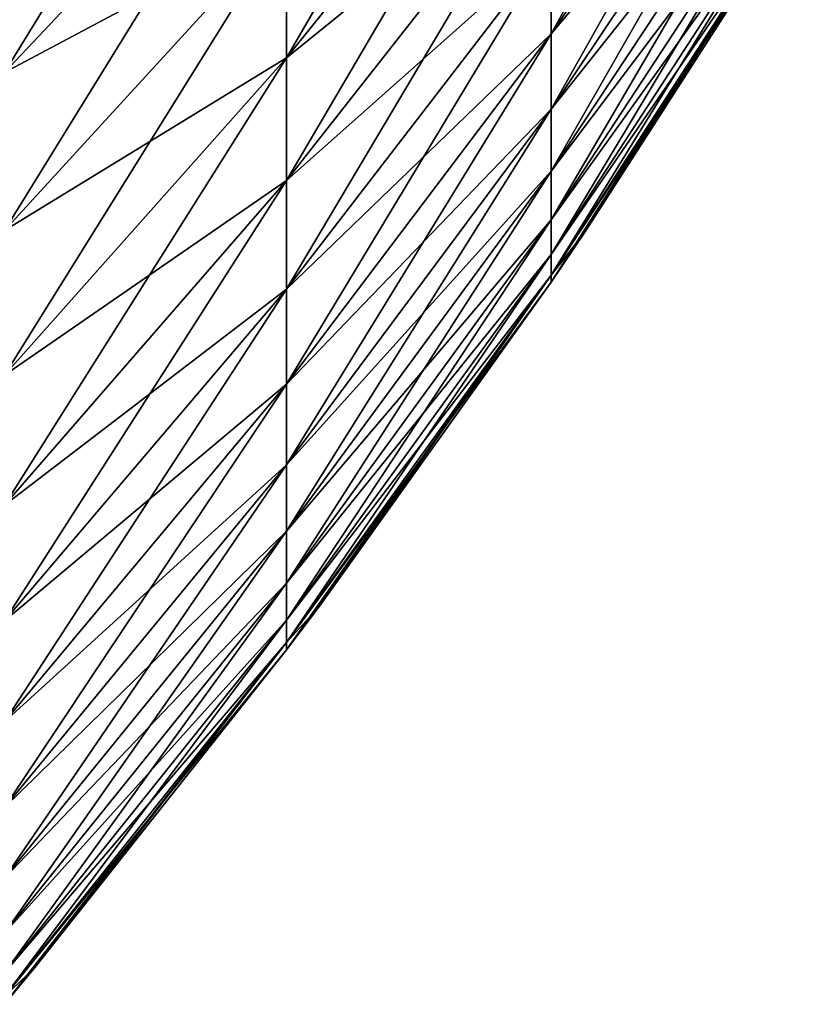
# Model space of a CAD drawing. Header units: metres. Extents: x -2 to 102, y -85 to 102.
# Tile 160 of 256: x 85.44 to 87.91, y -18.93 to -15.81. Entities that reach past the tile are written whole.
import ezdxf

# ---------------------------------------------------------------- set-up
doc = ezdxf.new("R2010")
doc.units = ezdxf.units.M
doc.layers.add('solid_21064300', color=7, linetype='CONTINUOUS')

msp = doc.modelspace()

# ---------------------------------------------------------------- linework, layer by layer
at = {"layer": 'solid_21064300'}
for points in [[(87.910683, -14.441478, 5.444234), (87.128647, -15.570795, 5.869971), (87.128647, -15.852328, 5.060623)], [(87.910683, -14.702593, 4.693586), (87.910683, -14.441478, 5.444234), (87.128647, -15.852328, 5.060623)], [(87.128647, -14.481981, 8.196246), (86.288727, -15.497911, 8.771223), (86.288727, -15.928894, 7.961781)], [(87.128647, -14.884712, 7.439864), (87.128647, -14.481981, 8.196246), (86.288727, -15.928894, 7.961781)], [(86.288727, -14.513905, 10.318246), (85.392906, -15.430838, 10.970113), (85.392906, -15.975106, 10.161207)], [(86.288727, -15.025831, 9.557406), (86.288727, -14.513905, 10.318246), (85.392906, -15.975106, 10.161207)], [(87.910683, -14.702593, -4.693586), (87.128647, -15.852328, -5.060623), (87.128647, -15.570795, -5.869971)], [(87.910683, -14.702593, -4.693586), (87.910683, -14.924718, -3.930492), (87.128647, -15.852328, -5.060623)], [(87.910683, -14.702593, 4.693586), (87.128647, -15.852328, 5.060623), (87.128647, -16.091824, 4.237854)], [(87.910683, -14.924718, 3.930492), (87.910683, -14.702593, 4.693586), (87.128647, -16.091824, 4.237854)], [(87.128647, -14.884712, -7.439864), (86.288727, -15.928894, -7.961781), (86.288727, -15.497911, -8.771223)], [(87.128647, -14.884712, -7.439864), (87.128647, -15.247971, -6.663753), (86.288727, -15.928894, -7.961781)], [(87.128647, -14.884712, 7.439864), (86.288727, -15.928894, 7.961781), (86.288727, -16.317636, 7.131224)], [(87.128647, -15.247971, 6.663753), (87.128647, -14.884712, 7.439864), (86.288727, -16.317636, 7.131224)], [(87.910683, -14.924718, -3.930492), (87.128647, -16.091824, -4.237854), (87.128647, -15.852328, -5.060623)], [(87.910683, -14.924718, -3.930492), (87.910683, -15.107266, -3.156975), (87.128647, -16.091824, -4.237854)], [(87.910683, -14.924718, 3.930492), (87.128647, -16.091824, 4.237854), (87.128647, -16.288647, 3.403849)], [(87.910683, -15.107266, 3.156975), (87.910683, -14.924718, 3.930492), (87.128647, -16.288647, 3.403849)], [(86.288727, -15.025831, -9.557406), (85.392906, -15.975106, -10.161207), (85.392906, -15.430838, -10.970113)], [(86.288727, -15.025831, -9.557406), (86.288727, -15.497911, -8.771223), (85.392906, -15.975106, -10.161207)], [(86.288727, -15.025831, 9.557406), (85.392906, -15.975106, 10.161207), (85.392906, -16.477011, 9.325356)], [(86.288727, -15.497911, 8.771223), (86.288727, -15.025831, 9.557406), (85.392906, -16.477011, 9.325356)], [(87.910683, -15.107266, -3.156975), (87.128647, -16.288647, -3.403849), (87.128647, -16.091824, -4.237854)], [(87.910683, -15.107266, -3.156975), (87.910683, -15.249752, -2.375085), (87.128647, -16.288647, -3.403849)], [(87.910683, -15.107266, 3.156975), (87.128647, -16.288647, 3.403849), (87.128647, -16.442276, 2.560816)], [(87.910683, -15.249752, 2.375085), (87.910683, -15.107266, 3.156975), (87.128647, -16.442276, 2.560816)], [(87.128647, -15.247971, -6.663753), (86.288727, -16.317636, -7.131224), (86.288727, -15.928894, -7.961781)], [(87.128647, -15.247971, -6.663753), (87.128647, -15.570795, -5.869971), (86.288727, -16.317636, -7.131224)], [(87.128647, -15.247971, 6.663753), (86.288727, -16.317636, 7.131224), (86.288727, -16.663107, 6.281757)], [(87.128647, -15.570795, 5.869971), (87.128647, -15.247971, 6.663753), (86.288727, -16.663107, 6.281757)], [(87.910683, -15.249752, -2.375085), (87.128647, -16.442276, -2.560816), (87.128647, -16.288647, -3.403849)], [(87.910683, -15.249752, -2.375085), (87.910683, -15.351799, -1.586898), (87.128647, -16.442276, -2.560816)], [(87.910683, -15.249752, 2.375085), (87.128647, -16.442276, 2.560816), (87.128647, -16.552303, 1.710993)], [(87.910683, -15.351799, 1.586898), (87.910683, -15.249752, 2.375085), (87.128647, -16.552303, 1.710993)], [(87.910683, -15.351799, -1.586898), (87.128647, -16.552303, -1.710993), (87.128647, -16.442276, -2.560816)], [(87.910683, -15.351799, -1.586898), (87.910683, -15.413136, -0.794502), (87.128647, -16.552303, -1.710993)], [(87.910683, -15.351799, 1.586898), (87.128647, -16.552303, 1.710993), (87.128647, -16.618435, 0.856632)], [(87.910683, -15.413136, 0.794502), (87.910683, -15.351799, 1.586898), (87.128647, -16.618435, 0.856632)], [(87.910683, -15.413136, 0.794502), (87.128647, -16.640499), (87.238564, -16.478451)], [(87.910683, -15.413136, 0.794502), (87.128647, -16.618435, 0.856632), (87.128647, -16.640499)], [(87.910683, -15.413136, -0.794502), (87.128647, -16.618435, -0.856632), (87.128647, -16.552303, -1.710993)], [(87.910683, -15.413136, -0.794502), (87.910683, -15.433599), (87.128647, -16.618435, -0.856632)], [(87.910683, -15.433599), (87.238564, -16.478451), (87.128647, -16.618435, -0.856632)], [(87.910683, -15.413136, 0.794502), (87.238564, -16.478451), (87.910683, -15.433599)], [(86.288727, -15.497911, -8.771223), (85.392906, -16.477011, -9.325356), (85.392906, -15.975106, -10.161207)], [(86.288727, -15.497911, -8.771223), (86.288727, -15.928894, -7.961781), (85.392906, -16.477011, -9.325356)], [(86.288727, -15.497911, 8.771223), (85.392906, -16.477011, 9.325356), (85.392906, -16.935221, 8.464775)], [(86.288727, -15.928894, 7.961781), (86.288727, -15.497911, 8.771223), (85.392906, -16.935221, 8.464775)], [(87.128647, -15.570795, -5.869971), (86.288727, -16.663107, -6.281757), (86.288727, -16.317636, -7.131224)], [(87.128647, -15.570795, -5.869971), (87.128647, -15.852328, -5.060623), (86.288727, -16.663107, -6.281757)], [(87.128647, -15.570795, 5.869971), (86.288727, -16.663107, 6.281757), (86.288727, -16.96439, 5.415632)], [(87.128647, -15.852328, 5.060623), (87.128647, -15.570795, 5.869971), (86.288727, -16.96439, 5.415632)], [(87.128647, -15.852328, -5.060623), (86.288727, -16.96439, -5.415632), (86.288727, -16.663107, -6.281757)], [(87.128647, -15.852328, -5.060623), (87.128647, -16.091824, -4.237854), (86.288727, -16.96439, -5.415632)], [(87.128647, -15.852328, 5.060623), (86.288727, -16.96439, 5.415632), (86.288727, -17.220688, 4.535146)], [(87.128647, -16.091824, 4.237854), (87.128647, -15.852328, 5.060623), (86.288727, -17.220688, 4.535146)], [(86.288727, -15.928894, -7.961781), (85.392906, -16.935221, -8.464775), (85.392906, -16.477011, -9.325356)], [(86.288727, -15.928894, -7.961781), (86.288727, -16.317636, -7.131224), (85.392906, -16.935221, -8.464775)], [(86.288727, -15.928894, 7.961781), (85.392906, -16.935221, 8.464775), (85.392906, -17.348522, 7.581748)], [(86.288727, -16.317636, 7.131224), (86.288727, -15.928894, 7.961781), (85.392906, -17.348522, 7.581748)], [(87.128647, -16.091824, -4.237854), (86.288727, -17.220688, -4.535146), (86.288727, -16.96439, -5.415632)], [(87.128647, -16.091824, -4.237854), (87.128647, -16.288647, -3.403849), (86.288727, -17.220688, -4.535146)], [(87.128647, -16.091824, 4.237854), (86.288727, -17.220688, 4.535146), (86.288727, -17.431318, 3.642633)], [(87.128647, -16.288647, 3.403849), (87.128647, -16.091824, 4.237854), (86.288727, -17.431318, 3.642633)], [(87.128647, -16.288647, -3.403849), (86.288727, -17.431318, -3.642633), (86.288727, -17.220688, -4.535146)], [(87.128647, -16.288647, -3.403849), (87.128647, -16.442276, -2.560816), (86.288727, -17.431318, -3.642633)], [(87.128647, -16.288647, 3.403849), (86.288727, -17.431318, 3.642633), (86.288727, -17.595724, 2.740461)], [(87.128647, -16.442276, 2.560816), (87.128647, -16.288647, 3.403849), (86.288727, -17.595724, 2.740461)], [(86.288727, -16.317636, -7.131224), (85.392906, -17.348522, -7.581748), (85.392906, -16.935221, -8.464775)], [(86.288727, -16.317636, -7.131224), (86.288727, -16.663107, -6.281757), (85.392906, -17.348522, -7.581748)], [(86.288727, -16.317636, 7.131224), (85.392906, -17.348522, 7.581748), (85.392906, -17.715818, 6.678615)], [(86.288727, -16.663107, 6.281757), (86.288727, -16.317636, 7.131224), (85.392906, -17.715818, 6.678615)], [(87.128647, -16.442276, -2.560816), (86.288727, -17.595724, -2.740461), (86.288727, -17.431318, -3.642633)], [(87.128647, -16.442276, -2.560816), (87.128647, -16.552303, -1.710993), (86.288727, -17.595724, -2.740461)], [(87.128647, -16.442276, 2.560816), (86.288727, -17.595724, 2.740461), (86.288727, -17.713469, 1.831021)], [(87.128647, -16.552303, 1.710993), (87.128647, -16.442276, 2.560816), (86.288727, -17.713469, 1.831021)], [(87.238564, -16.478451), (87.128647, -16.640499), (87.128647, -16.618435, -0.856632)], [(87.128647, -16.552303, -1.710993), (86.288727, -17.713469, -1.831021), (86.288727, -17.595724, -2.740461)], [(87.128647, -16.552303, -1.710993), (87.128647, -16.618435, -0.856632), (86.288727, -17.713469, -1.831021)], [(87.128647, -16.552303, 1.710993), (86.288727, -17.713469, 1.831021), (86.288727, -17.784241, 0.916726)], [(87.128647, -16.618435, 0.856632), (87.128647, -16.552303, 1.710993), (86.288727, -17.784241, 0.916726)], [(87.128647, -16.618435, 0.856632), (86.288727, -17.807854), (86.39315, -17.66909)], [(87.128647, -16.618435, 0.856632), (86.288727, -17.784241, 0.916726), (86.288727, -17.807854)], [(87.128647, -16.618435, -0.856632), (86.288727, -17.784241, -0.916726), (86.288727, -17.713469, -1.831021)], [(87.128647, -16.618435, -0.856632), (87.128647, -16.640499), (86.288727, -17.784241, -0.916726)], [(87.128647, -16.618435, 0.856632), (86.39315, -17.66909), (87.128647, -16.640499)], [(87.128647, -16.640499), (86.39315, -17.66909), (86.288727, -17.784241, -0.916726)], [(86.288727, -16.663107, -6.281757), (85.392906, -17.715818, -6.678615), (85.392906, -17.348522, -7.581748)], [(86.288727, -16.663107, -6.281757), (86.288727, -16.96439, -5.415632), (85.392906, -17.715818, -6.678615)], [(86.288727, -16.663107, 6.281757), (85.392906, -17.715818, 6.678615), (85.392906, -18.036137, 5.757771)], [(86.288727, -16.96439, 5.415632), (86.288727, -16.663107, 6.281757), (85.392906, -18.036137, 5.757771)], [(86.288727, -16.96439, -5.415632), (85.392906, -18.036137, -5.757771), (85.392906, -17.715818, -6.678615)], [(86.288727, -16.96439, -5.415632), (86.288727, -17.220688, -4.535146), (85.392906, -18.036137, -5.757771)], [(86.288727, -16.96439, 5.415632), (85.392906, -18.036137, 5.757771), (85.392906, -18.308624, 4.821659)], [(86.288727, -17.220688, 4.535146), (86.288727, -16.96439, 5.415632), (85.392906, -18.308624, 4.821659)], [(86.288727, -17.220688, -4.535146), (85.392906, -18.308624, -4.821659), (85.392906, -18.036137, -5.757771)], [(86.288727, -17.220688, -4.535146), (86.288727, -17.431318, -3.642633), (85.392906, -18.308624, -4.821659)], [(86.288727, -17.220688, 4.535146), (85.392906, -18.308624, 4.821659), (85.392906, -18.532562, 3.872761)], [(86.288727, -17.431318, 3.642633), (86.288727, -17.220688, 4.535146), (85.392906, -18.532562, 3.872761)], [(86.288727, -17.431318, -3.642633), (85.392906, -18.532562, -3.872761), (85.392906, -18.308624, -4.821659)], [(86.288727, -17.431318, -3.642633), (86.288727, -17.595724, -2.740461), (85.392906, -18.532562, -3.872761)], [(86.288727, -17.431318, 3.642633), (85.392906, -18.532562, 3.872761), (85.392906, -18.707355, 2.913593)], [(86.288727, -17.595724, 2.740461), (86.288727, -17.431318, 3.642633), (85.392906, -18.707355, 2.913593)], [(86.288727, -17.595724, -2.740461), (85.392906, -18.707355, -2.913593), (85.392906, -18.532562, -3.872761)], [(86.288727, -17.595724, -2.740461), (86.288727, -17.713469, -1.831021), (85.392906, -18.707355, -2.913593)], [(86.288727, -17.595724, 2.740461), (85.392906, -18.707355, 2.913593), (85.392906, -18.832539, 1.946698)], [(86.288727, -17.713469, 1.831021), (86.288727, -17.595724, 2.740461), (85.392906, -18.832539, 1.946698)], [(86.39315, -17.66909), (86.288727, -17.807854), (86.288727, -17.784241, -0.916726)], [(86.288727, -17.713469, -1.831021), (85.392906, -18.832539, -1.946698), (85.392906, -18.707355, -2.913593)], [(86.288727, -17.713469, -1.831021), (86.288727, -17.784241, -0.916726), (85.392906, -18.832539, -1.946698)], [(86.288727, -17.713469, 1.831021), (85.392906, -18.832539, 1.946698), (85.392906, -18.907782, 0.974641)], [(86.288727, -17.784241, 0.916726), (86.288727, -17.713469, 1.831021), (85.392906, -18.907782, 0.974641)], [(86.288727, -17.784241, 0.916726), (85.392906, -18.932886), (85.489853, -18.816433)], [(86.288727, -17.784241, 0.916726), (85.392906, -18.907782, 0.974641), (85.392906, -18.932886)], [(86.288727, -17.784241, -0.916726), (85.392906, -18.907782, -0.974641), (85.392906, -18.832539, -1.946698)], [(86.288727, -17.784241, -0.916726), (86.288727, -17.807854), (85.392906, -18.907782, -0.974641)], [(86.288727, -17.784241, 0.916726), (85.489853, -18.816433), (86.288727, -17.807854)], [(86.288727, -17.807854), (85.489853, -18.816433), (85.392906, -18.907782, -0.974641)], [(85.489853, -18.816433), (85.392906, -18.932886), (85.392906, -18.907782, -0.974641)]]:
    msp.add_3dface(points, dxfattribs=at)

doc.saveas('drawing.dxf')
